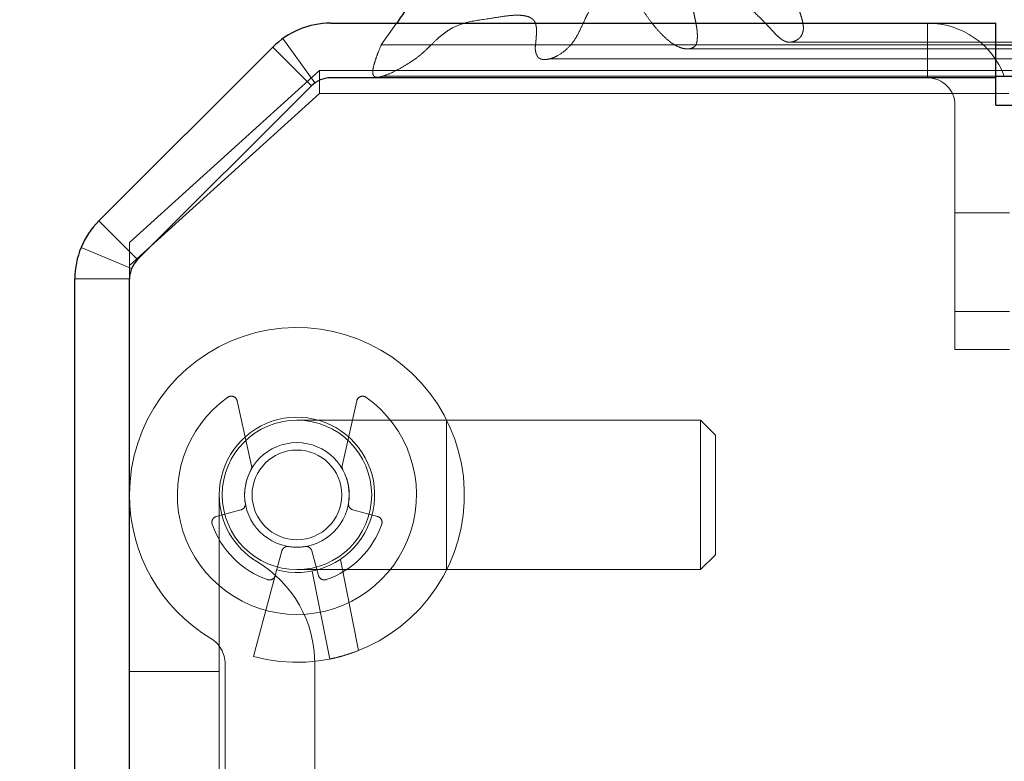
# Model space of a CAD drawing. Header units: inches. Extents: x 0.2 to 10.8, y 0.2 to 8.2.
# Tile 7 of 164: x 2.6681 to 2.7329, y 2.1305 to 2.1793. Entities that reach past the tile are written whole.
import ezdxf

# ---------------------------------------------------------------- set-up
doc = ezdxf.new("R2010")
doc.units = ezdxf.units.IN
doc.header["$MEASUREMENT"] = 0
doc.linetypes.add('HIDDEN', pattern=[0.07500000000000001, 0.05, -0.025])
doc.layers.add('DIMENSIONS', color=140, linetype='Continuous')
doc.styles.add('SLDTEXTSTYLE0', font='TXT', dxfattribs={"width": 0.7})
doc.dimstyles.new('SLDDIMSTYLE1', dxfattribs={"dimtxt": 0.0849609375, "dimasz": 0.13, "dimexe": 0, "dimexo": 0.0625, "dimgap": 0.021240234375, "dimtad": 0, "dimtih": 1, "dimtoh": 1, "dimlfac": 20, "dimrnd": 1e-09, "dimzin": 12, "dimdsep": 46, "dimtxsty": 'SLDTEXTSTYLE0', "dimsah": 1, "dimcen": 0.09, "dimadec": 0, "dimazin": 3, "dimtfac": 1, "dimtmove": 0, "dimatfit": 0, "dimfxl": 0, "dimfrac": 2, "dimtolj": 1, "dimtzin": 12, "dimarcsym": 0})

# ---------------------------------------------------------------- blocks, each defined once
blk = doc.blocks.new('_D_25')
at = {"layer": 'DIMENSIONS'}
for p, q in [((2.537712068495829, 2.179100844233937), (2.537712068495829, 2.429100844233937)), ((2.638548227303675, 2.179100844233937), (2.412712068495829, 2.179100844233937)), ((2.66703492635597, 2.083067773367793), (2.412712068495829, 2.083067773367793)), ((2.537712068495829, 1.863625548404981), (2.537712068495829, 2.083067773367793)), ((2.00551786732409, 1.86362553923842), (1.976987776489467, 1.86362553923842)), ((1.976987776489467, 1.86362553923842), (1.976987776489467, 1.728594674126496)), ((2.25798702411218, 1.86362553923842), (2.286517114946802, 1.86362553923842)), ((2.286517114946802, 1.86362553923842), (2.286517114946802, 1.728594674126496)), ((2.411159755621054, 1.863625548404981), (2.537712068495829, 1.863625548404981)), ((1.976987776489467, 1.728594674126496), (2.00551786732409, 1.728594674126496)), ((2.286517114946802, 1.728594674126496), (2.25798702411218, 1.728594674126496))]:
    blk.add_line(p, q, dxfattribs=at)
for points in [[(2.537712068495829, 2.179100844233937), (2.557712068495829, 2.309100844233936), (2.517712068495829, 2.309100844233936)], [(2.537712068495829, 2.083067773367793), (2.517712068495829, 1.953067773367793), (2.557712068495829, 1.953067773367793)]]:
    blk.add_solid(points, dxfattribs=at)
at = {"layer": 'DIMENSIONS', "char_height": 0.08333333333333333, "attachment_point": 1, "style": 'SLDTEXTSTYLE0'}
for s, insert in [('1.92', (2.00551787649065, 1.990067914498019)), ('48.8', (2.00551786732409, 1.83601698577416))]:
    blk.add_mtext(s, dxfattribs=dict(at, insert=insert))

msp = doc.modelspace()

# ---------------------------------------------------------------- linework, layer by layer
at = {"color": 7, "linetype": 'Continuous', "lineweight": 25}
for p, q in [((2.688548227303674, 2.179100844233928), (2.732352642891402, 2.179100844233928)), ((2.732352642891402, 2.175500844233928), (2.732352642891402, 2.179100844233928)), ((2.732352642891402, 2.177671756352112), (2.733848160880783, 2.177671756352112)), ((2.673284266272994, 2.166073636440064), (2.684729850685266, 2.177519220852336)), ((2.732348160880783, 2.175500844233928), (2.688546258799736, 2.175500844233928)), ((2.732348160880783, 2.173700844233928), (2.732348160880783, 2.175500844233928)), ((2.732348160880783, 2.175500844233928), (2.732352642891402, 2.175500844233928)), ((2.732352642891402, 2.175610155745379), (2.733848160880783, 2.175610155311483)), ((2.687274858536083, 2.174974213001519), (2.675829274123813, 2.163528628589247)), ((2.732348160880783, 2.173700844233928), (2.733848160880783, 2.173700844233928)), ((2.671702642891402, 1.584500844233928), (2.671702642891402, 2.162255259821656)), ((2.675302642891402, 1.582700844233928), (2.675302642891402, 2.162257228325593))]:
    msp.add_line(p, q, dxfattribs=at)
at = {"color": 7, "linetype": 'HIDDEN', "lineweight": 18}
for p, q in [((2.692888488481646, 2.179100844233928), (2.691875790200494, 2.177671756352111)), ((2.727852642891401, 2.175500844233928), (2.727852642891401, 2.179100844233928)), ((2.687496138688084, 2.175161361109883), (2.685391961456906, 2.17808239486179)), ((2.691875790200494, 2.177671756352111), (2.732352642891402, 2.177671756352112)), ((2.718808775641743, 2.17784902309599), (4.424569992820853, 2.177849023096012)), ((2.687275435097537, 2.174973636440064), (2.684729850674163, 2.177519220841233)), ((2.711887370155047, 2.177414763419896), (4.431485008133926, 2.177414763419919)), ((2.675302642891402, 2.164654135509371), (2.687802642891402, 2.17598298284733)), ((2.687802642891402, 2.17598298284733), (2.687802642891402, 2.174461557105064)), ((2.687802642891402, 2.17598298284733), (2.733802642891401, 2.17598298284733)), ((2.691979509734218, 2.17561016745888), (2.732352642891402, 2.175610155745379)), ((2.687802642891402, 2.174461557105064), (2.675302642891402, 2.163132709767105)), ((2.675829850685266, 2.163528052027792), (2.687275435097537, 2.174973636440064)), ((2.687802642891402, 2.174461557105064), (2.733198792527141, 2.174461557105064)), ((2.729652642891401, 2.157600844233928), (2.729652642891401, 2.173700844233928)), ((2.729652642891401, 2.166600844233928), (2.733252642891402, 2.166600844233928)), ((2.675829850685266, 2.163528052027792), (2.673284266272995, 2.166073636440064)), ((2.675302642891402, 2.163132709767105), (2.675302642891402, 2.164654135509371)), ((2.675439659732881, 2.162944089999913), (2.672113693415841, 2.164321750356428)), ((2.675302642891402, 2.162257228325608), (2.675302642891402, 2.163132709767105)), ((2.675302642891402, 2.162255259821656), (2.671702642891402, 2.162255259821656)), ((2.733252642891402, 2.160100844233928), (2.729652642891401, 2.160100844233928)), ((2.729652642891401, 2.160100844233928), (2.733252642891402, 2.160100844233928)), ((2.733252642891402, 2.160100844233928), (2.729652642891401, 2.160100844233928)), ((2.729652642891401, 2.160100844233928), (2.733252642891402, 2.160100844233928)), ((2.733252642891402, 2.160100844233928), (2.729652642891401, 2.160100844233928)), ((2.729652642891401, 2.160100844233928), (2.733252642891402, 2.160100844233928)), ((2.733252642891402, 2.160100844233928), (2.729652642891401, 2.160100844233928)), ((2.729652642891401, 2.160100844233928), (2.733252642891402, 2.160100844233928)), ((2.733252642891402, 2.157600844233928), (2.729652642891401, 2.157600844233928)), ((2.683340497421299, 2.149951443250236), (2.68239221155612, 2.154221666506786)), ((2.690260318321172, 2.154221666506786), (2.689312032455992, 2.149951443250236)), ((2.696168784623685, 2.152949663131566), (2.686326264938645, 2.152949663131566)), ((2.696168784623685, 2.143107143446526), (2.696168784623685, 2.152949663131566)), ((2.696168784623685, 2.143107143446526), (2.696168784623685, 2.152949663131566)), ((2.696168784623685, 2.143107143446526), (2.696168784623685, 2.152949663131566)), ((2.696168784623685, 2.143107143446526), (2.696168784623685, 2.152949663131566)), ((2.712901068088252, 2.152949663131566), (2.696168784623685, 2.152949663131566)), ((2.712901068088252, 2.152949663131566), (2.712901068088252, 2.143107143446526)), ((2.713885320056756, 2.151965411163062), (2.712901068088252, 2.152949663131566)), ((2.713885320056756, 2.151965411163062), (2.713885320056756, 2.14409139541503)), ((2.681208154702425, 2.148028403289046), (2.681208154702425, 2.106689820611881)), ((2.68101586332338, 2.146605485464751), (2.682638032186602, 2.147040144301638)), ((2.690014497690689, 2.147040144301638), (2.691636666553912, 2.146605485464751)), ((2.685338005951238, 2.144340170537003), (2.68490334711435, 2.142718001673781)), ((2.687749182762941, 2.142718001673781), (2.687314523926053, 2.144340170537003)), ((2.712901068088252, 2.143107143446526), (2.713885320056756, 2.14409139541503)), ((2.689184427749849, 2.143782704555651), (2.690386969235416, 2.137779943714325)), ((2.690386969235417, 2.137779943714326), (2.689184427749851, 2.143782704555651)), ((2.689184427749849, 2.143782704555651), (2.690386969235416, 2.137779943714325)), ((2.690386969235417, 2.137779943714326), (2.689184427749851, 2.143782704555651)), ((2.689184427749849, 2.143782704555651), (2.690386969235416, 2.137779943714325)), ((2.690386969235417, 2.137779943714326), (2.689184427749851, 2.143782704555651)), ((2.689184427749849, 2.143782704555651), (2.690386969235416, 2.137779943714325)), ((2.690386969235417, 2.137779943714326), (2.689184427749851, 2.143782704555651)), ((2.684903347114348, 2.14271800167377), (2.683473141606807, 2.137380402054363)), ((2.686326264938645, 2.143107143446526), (2.696168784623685, 2.143107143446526)), ((2.687331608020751, 2.143010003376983), (2.68849161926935, 2.137219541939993)), ((2.696168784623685, 2.143107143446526), (2.712901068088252, 2.143107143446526)), ((2.681601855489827, 2.136892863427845), (2.681601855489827, 2.118500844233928)), ((2.68750736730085, 2.118500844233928), (2.68750736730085, 2.136892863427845)), ((2.681208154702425, 2.136396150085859), (2.675302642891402, 2.136396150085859))]:
    msp.add_line(p, q, dxfattribs=at)
at = {"color": 7, "linetype": 'HIDDEN', "lineweight": 18, "flags": 128}
for points in [[(2.718811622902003, 2.17784904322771), (3.55777150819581, 2.1778494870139), (4.424585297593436, 2.177849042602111)], [(2.702944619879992, 2.176744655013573), (3.557761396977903, 2.176744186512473), (4.440445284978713, 2.176744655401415)]]:
    msp.add_lwpolyline(points, dxfattribs=at)
at = {"color": 7, "linetype": 'HIDDEN', "lineweight": 18}
for radius in [0.004921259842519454, 0.003444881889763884, 0.00295275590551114]:
    msp.add_circle((2.686326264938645, 2.148028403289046), radius, dxfattribs=at)
at = {"color": 7, "linetype": 'Continuous', "lineweight": 25}
for centre, radius, start, end in [((2.688548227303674, 2.173700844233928), 0.005400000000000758, 90, 135), ((2.688546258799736, 2.173702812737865), 0.001798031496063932, 90, 135), ((2.677102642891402, 2.162255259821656), 0.005400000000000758, 135, 180), ((2.677100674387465, 2.162257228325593), 0.001798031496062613, 134.99999999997, 180)]:
    msp.add_arc(centre, radius, start, end, dxfattribs=at)
at = {"color": 7, "linetype": 'HIDDEN', "lineweight": 18}
for centre, radius, start, end in [((2.727852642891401, 2.173700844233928), 0.005400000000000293, 20.81078439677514, 90), ((2.727852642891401, 2.173700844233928), 0.001800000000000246, 0, 90), ((2.686326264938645, 2.148028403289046), 0.01102362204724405, 255.0000000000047, 180), ((2.686326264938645, 2.148028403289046), 0.007874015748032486, 125.260914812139, 54.73908518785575), ((2.68200787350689, 2.15413631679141), 0.0003937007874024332, 12.52046276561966, 125.2609148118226), ((2.690644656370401, 2.15413631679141), 0.0003937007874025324, 54.73908518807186, 167.4795372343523), ((2.686326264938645, 2.148028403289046), 0.005118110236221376, 255.0000000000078, 180), ((2.682956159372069, 2.149866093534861), 0.000393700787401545, 331.3967362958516, 12.5204627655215), ((2.689696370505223, 2.149866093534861), 0.0003937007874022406, 167.4795372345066, 208.6032637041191), ((2.686326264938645, 2.148028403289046), 0.003444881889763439, 151.3967362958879, 189.1131578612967), ((2.686326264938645, 2.148028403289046), 0.003444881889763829, 350.8868421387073, 28.60326370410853), ((2.686326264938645, 2.148028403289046), 0.01102362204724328, 180, 238.9924169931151), ((2.686326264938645, 2.148028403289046), 0.005118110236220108, 180, 238.9924169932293), ((2.682536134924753, 2.14742043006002), 0.0003937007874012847, 284.9999999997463, 9.113157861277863), ((2.690116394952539, 2.14742043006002), 0.0003937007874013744, 170.8868421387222, 255.0000000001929), ((2.68111776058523, 2.146225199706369), 0.0003937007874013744, 104.9999999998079, 199.0960437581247), ((2.691534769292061, 2.146225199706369), 0.0003937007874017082, 340.9039562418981, 75.0000000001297), ((2.686326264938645, 2.148028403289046), 0.005905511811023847, 199.0960437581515, 250.9039562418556), ((2.686326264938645, 2.148028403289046), 0.005905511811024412, 289.0960437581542, 340.903956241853), ((2.685718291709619, 2.144238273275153), 0.000393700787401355, 80.88684213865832, 165.0000000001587), ((2.686326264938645, 2.148028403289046), 0.003444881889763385, 260.8868421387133, 279.1131578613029), ((2.686934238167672, 2.144238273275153), 0.0003937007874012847, 14.99999999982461, 99.11315786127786), ((2.679633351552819, 2.136892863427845), 0.007874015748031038, 0, 58.9924169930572), ((2.684523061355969, 2.142819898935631), 0.0003937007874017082, 250.9039562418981, 345.0000000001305), ((2.688129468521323, 2.142819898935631), 0.0003937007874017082, 194.9999999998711, 289.0960437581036), ((2.679633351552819, 2.136892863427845), 0.001968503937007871, 0, 58.99241699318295)]:
    msp.add_arc(centre, radius, start, end, dxfattribs=at)
at = {"color": 7, "linetype": 'Continuous', "lineweight": 25}
msp.add_open_spline([(2.696677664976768, 2.189062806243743), (2.696480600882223, 2.188333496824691), (2.696226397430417, 2.187392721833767), (2.69570962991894, 2.185270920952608), (2.69515245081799, 2.18277197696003), (2.693916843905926, 2.180611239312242), (2.693148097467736, 2.179466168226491), (2.692921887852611, 2.179147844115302), (2.692888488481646, 2.179100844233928)], degree=3, knots=[0, 0, 0, 0, 0.2048192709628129, 0.2642072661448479, 0.5877581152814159, 0.8815774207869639, 0.982515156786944, 1, 1, 1, 1], dxfattribs=at)
at = {"color": 7, "linetype": 'HIDDEN', "lineweight": 18}
for points, knots in [([(2.691875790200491, 2.177671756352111), (2.69179730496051, 2.177482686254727), (2.691654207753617, 2.177137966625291), (2.691484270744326, 2.176655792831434), (2.691367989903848, 2.176264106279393), (2.691312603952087, 2.175979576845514), (2.69131575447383, 2.175783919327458), (2.69135597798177, 2.175657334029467), (2.691435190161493, 2.175573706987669), (2.691544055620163, 2.175538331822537), (2.691675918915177, 2.175531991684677), (2.691832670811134, 2.175560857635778), (2.692011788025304, 2.175618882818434), (2.692355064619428, 2.175738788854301), (2.692840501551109, 2.175962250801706), (2.693439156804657, 2.176295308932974), (2.693993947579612, 2.176646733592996), (2.694504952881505, 2.177037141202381), (2.695005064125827, 2.177507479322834), (2.695428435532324, 2.177937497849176), (2.695823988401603, 2.178291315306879), (2.696176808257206, 2.17855781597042), (2.696688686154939, 2.178874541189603), (2.697613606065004, 2.179222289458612), (2.698773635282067, 2.179362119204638), (2.699927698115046, 2.179562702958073), (2.700739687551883, 2.179643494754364), (2.701277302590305, 2.179604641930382), (2.701597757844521, 2.179523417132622), (2.701789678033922, 2.179417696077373), (2.701944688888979, 2.179272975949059), (2.702047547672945, 2.179067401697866), (2.702100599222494, 2.178789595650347), (2.702103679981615, 2.178489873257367), (2.702083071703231, 2.178190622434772), (2.702061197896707, 2.177898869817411), (2.702028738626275, 2.177649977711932), (2.702014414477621, 2.177439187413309), (2.702031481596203, 2.177268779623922), (2.70207035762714, 2.177101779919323), (2.702133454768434, 2.176949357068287), (2.702204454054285, 2.176837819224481), (2.702335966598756, 2.176754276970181), (2.702531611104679, 2.176696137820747), (2.70282668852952, 2.17670857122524), (2.703134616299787, 2.176791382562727), (2.703550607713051, 2.17697550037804), (2.704025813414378, 2.177304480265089), (2.704509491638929, 2.17782056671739), (2.704898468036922, 2.178485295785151), (2.70519923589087, 2.179162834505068), (2.705503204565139, 2.179791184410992), (2.705764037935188, 2.180245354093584), (2.706081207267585, 2.180710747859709), (2.706501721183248, 2.181187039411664), (2.707073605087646, 2.181608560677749), (2.707620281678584, 2.181735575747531), (2.7080011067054, 2.18161132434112), (2.708204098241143, 2.181483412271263), (2.70836835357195, 2.181283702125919), (2.708531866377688, 2.180975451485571), (2.708714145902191, 2.180605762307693), (2.708917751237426, 2.180253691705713), (2.709193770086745, 2.17981488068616), (2.709547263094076, 2.179294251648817), (2.709995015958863, 2.178730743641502), (2.710458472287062, 2.1782352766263), (2.71093330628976, 2.177823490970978), (2.711381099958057, 2.177548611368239), (2.711788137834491, 2.177416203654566), (2.71214634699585, 2.177387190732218), (2.712423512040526, 2.177474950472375), (2.712575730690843, 2.177622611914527), (2.712623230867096, 2.177717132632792), (2.712658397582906, 2.177840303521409), (2.712680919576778, 2.177989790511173), (2.712692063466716, 2.178160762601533), (2.712691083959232, 2.178348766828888), (2.712677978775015, 2.178551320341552), (2.712652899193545, 2.178768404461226), (2.712607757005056, 2.179042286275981), (2.712544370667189, 2.179367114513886), (2.712466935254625, 2.179738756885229), (2.712373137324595, 2.180130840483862), (2.712288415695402, 2.180526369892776), (2.712252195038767, 2.180909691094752), (2.712261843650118, 2.181234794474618), (2.712349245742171, 2.181513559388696), (2.712507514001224, 2.181649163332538), (2.712660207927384, 2.181693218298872), (2.712796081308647, 2.181701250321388), (2.712981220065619, 2.181681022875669), (2.713300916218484, 2.181608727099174), (2.713901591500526, 2.181400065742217), (2.714726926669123, 2.1810386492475), (2.715662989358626, 2.180476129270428), (2.716555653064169, 2.179740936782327), (2.71723050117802, 2.179036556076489), (2.717708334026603, 2.178512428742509), (2.717974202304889, 2.178244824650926), (2.718197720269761, 2.178055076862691), (2.718414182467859, 2.177919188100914), (2.71865438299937, 2.17783869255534), (2.718903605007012, 2.177849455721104), (2.719136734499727, 2.177928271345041), (2.719335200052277, 2.178042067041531), (2.719482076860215, 2.178180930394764), (2.719587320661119, 2.178359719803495), (2.719651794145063, 2.178554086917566), (2.719682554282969, 2.178781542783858), (2.719648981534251, 2.179068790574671), (2.719566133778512, 2.179429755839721), (2.719426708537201, 2.179861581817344), (2.71930214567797, 2.180162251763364), (2.719234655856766, 2.180325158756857)], [0, 0, 0, 0, 0.01165580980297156, 0.02125130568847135, 0.02862020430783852, 0.03429118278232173, 0.03667556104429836, 0.03893308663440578, 0.04124556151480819, 0.04399857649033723, 0.04734540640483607, 0.0512386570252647, 0.05575357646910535, 0.06095083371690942, 0.07795820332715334, 0.09408110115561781, 0.1092829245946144, 0.1236696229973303, 0.1375796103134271, 0.1541345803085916, 0.1630180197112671, 0.1729922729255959, 0.184014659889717, 0.2048891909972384, 0.2441303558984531, 0.2718263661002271, 0.2922069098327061, 0.3053877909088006, 0.3118454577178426, 0.3169624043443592, 0.3208356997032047, 0.3252760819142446, 0.3302677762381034, 0.3359005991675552, 0.341098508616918, 0.3462793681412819, 0.3515152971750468, 0.3544827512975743, 0.3574843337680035, 0.3605674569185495, 0.3637072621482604, 0.3668044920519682, 0.3686870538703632, 0.3738130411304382, 0.3820846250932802, 0.3908438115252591, 0.3972951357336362, 0.4147690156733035, 0.4303906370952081, 0.4422064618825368, 0.4610488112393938, 0.4723716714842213, 0.4826980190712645, 0.4921122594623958, 0.5067198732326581, 0.5227377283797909, 0.5401598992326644, 0.5471704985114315, 0.5518299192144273, 0.5564978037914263, 0.5638264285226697, 0.5721575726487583, 0.5801748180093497, 0.5879775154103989, 0.603508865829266, 0.6184661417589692, 0.6329214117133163, 0.6469260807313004, 0.6603699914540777, 0.6694170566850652, 0.6784501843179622, 0.6877764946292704, 0.689599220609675, 0.6916347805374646, 0.6940048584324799, 0.696746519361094, 0.6997911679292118, 0.7031107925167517, 0.7067204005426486, 0.7106189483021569, 0.7148230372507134, 0.7216774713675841, 0.7285545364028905, 0.7354668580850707, 0.7435757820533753, 0.7503645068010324, 0.7559948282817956, 0.7607307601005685, 0.7657889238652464, 0.7692104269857, 0.7726135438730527, 0.7760447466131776, 0.7827830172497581, 0.7970064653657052, 0.8224909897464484, 0.847878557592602, 0.873571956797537, 0.8997148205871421, 0.9106852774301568, 0.9188292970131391, 0.9241891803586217, 0.9304520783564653, 0.9365863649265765, 0.9427587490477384, 0.9491693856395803, 0.9540556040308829, 0.9584565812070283, 0.9625319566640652, 0.9663327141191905, 0.9697505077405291, 0.9746993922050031, 0.9815092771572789, 0.9899814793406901, 1, 1, 1, 1]), ([(2.690386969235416, 2.137779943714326), (2.69014455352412, 2.137683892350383), (2.689902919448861, 2.137598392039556), (2.689446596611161, 2.137452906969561), (2.689234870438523, 2.137393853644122), (2.688880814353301, 2.137303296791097), (2.688736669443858, 2.137271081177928), (2.688543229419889, 2.137229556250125), (2.688491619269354, 2.137219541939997), (2.688491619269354, 2.137219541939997)], [0, 0, 0, 0, 0.25, 0.25, 0.5, 0.5, 0.75, 0.75, 1, 1, 1, 1])]:
    msp.add_open_spline(points, degree=3, knots=knots, dxfattribs=at)

# ---------------------------------------------------------------- dimensions: what is measured, and where the dimension line sits
at = {"layer": 'DIMENSIONS'}
dim = msp.add_linear_dim(base=(2.537712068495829, 2.179100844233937), p1=(2.71703492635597, 2.083067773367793), p2=(2.688548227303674, 2.179100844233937), angle=90.0000000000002, dimstyle='SLDDIMSTYLE1', dxfattribs=at)
dim.commit()
dim.dimension.update_dxf_attribs({"geometry": '_D_25', "text_midpoint": (2.537712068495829, 1.86362554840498), "dimtype": 160})

doc.saveas('drawing.dxf')
